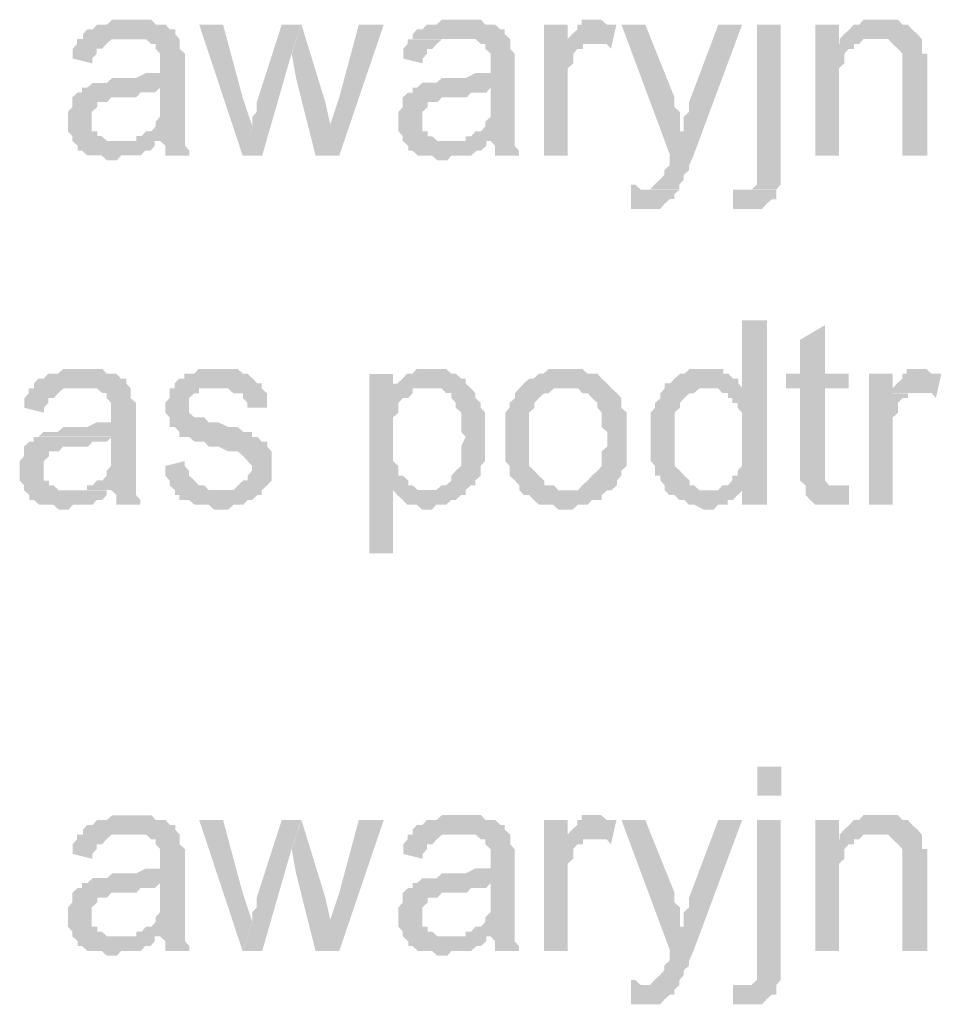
# Model space of a CAD drawing. Header units: millimetres. Extents: x -523 to 1404227, y -783705 to 1038705.
# Tile 142 of 256: x 403057 to 403861, y 233151 to 234010. Entities that reach past the tile are written whole.
import ezdxf

# ---------------------------------------------------------------- set-up
doc = ezdxf.new("R2010")
doc.units = ezdxf.units.MM
doc.linetypes.add('ACAD_ISO08W100', pattern=[36, 24, -3, 6, -3])
doc.layers.add('!!ELEKTRYKA', color=7, linetype='Continuous')

msp = doc.modelspace()

# ---------------------------------------------------------------- hatches: boundary and pattern name
at = {"layer": '!!ELEKTRYKA', "linetype": 'ACAD_ISO08W100'}
for points in [[(403154.64, 234010.24), (403149.9, 234010.24), (403146.11, 234010.24), (403141.37, 234010.24), (403137.58, 234010.24), (403132.84, 234005.98), (403129.05, 234005.98), (403124.31, 234005.98), (403120.52, 234001.81), (403115.78, 234001.81), (403111.99, 233997.54), (403111.99, 233993.28), (403149.9, 233993.28), (403154.64, 233993.28), (403158.43, 233993.28), (403163.17, 233993.28), (403166.96, 233993.28), (403171.7, 233989.11), (403175.49, 233989.11), (403175.49, 233984.84), (403175.49, 233984.84), (403179.28, 233980.58), (403179.28, 233976.41), (403179.28, 233972.14), (403179.28, 233972.14), (403179.28, 233963.71), (403175.49, 233963.71), (403171.7, 233963.71), (403171.7, 233963.71), (403166.96, 233963.71), (403158.43, 233959.45), (403154.64, 233959.45), (403149.9, 233959.45), (403146.11, 233959.45), (403137.58, 233959.45), (403132.84, 233955.18), (403129.05, 233955.18), (403129.05, 233955.18), (403124.31, 233955.18), (403120.52, 233955.18), (403115.78, 233951.01), (403179.28, 233951.01), (403179.28, 233942.48), (403179.28, 233938.31), (403179.28, 233934.05), (403179.28, 233929.78), (403179.28, 233925.61), (403175.49, 233921.35), (403175.49, 233921.35), (403175.49, 233917.08), (403171.7, 233912.91), (403166.96, 233912.91), (403163.17, 233908.65), (403158.43, 233908.65), (403158.43, 233904.38), (403179.28, 233904.38), (403179.28, 233904.38), (403184.02, 233900.21), (403184.02, 233895.95), (403184.02, 233891.68), (403204.87, 233891.68), (403204.87, 233891.68), (403204.87, 233895.95), (403201.08, 233900.21), (403201.08, 233904.38), (403201.08, 233908.65), (403201.08, 233908.65), (403201.08, 233912.91), (403201.08, 233917.08), (403201.08, 233921.35), (403201.08, 233925.61), (403201.08, 233934.05), (403201.08, 233938.31), (403201.08, 233967.88), (403201.08, 233967.88), (403201.08, 233972.14), (403201.08, 233976.41), (403201.08, 233980.58), (403196.34, 233984.84), (403196.34, 233984.84), (403196.34, 233989.11), (403196.34, 233993.28), (403192.55, 233997.54), (403192.55, 234001.81), (403187.81, 234001.81), (403184.02, 234005.98), (403179.28, 234005.98), (403175.49, 234005.98), (403171.7, 234010.24), (403166.96, 234010.24), (403163.17, 234010.24), (403158.43, 234010.24)], [(403234.26, 234006.06), (403213.43, 234006.06), (403251.31, 233891.74), (403259.84, 233917.13), (403251.31, 233942.51)], [(403302.51, 234006), (403285.47, 234006), (403263.69, 233938.3), (403263.69, 233934.04), (403263.69, 233929.87), (403259.9, 233925.61), (403259.9, 233921.35), (403259.9, 233917.18), (403259.9, 233917.18), (403251.38, 233891.71), (403268.42, 233891.71), (403293.99, 233980.62)], [(403302.68, 234005.99), (403294.16, 233980.62), (403297.95, 233959.42), (403314.99, 233891.74), (403328.24, 233917.11), (403323.51, 233938.31)], [(403374.49, 234006.04), (403352.73, 234006.04), (403335.69, 233942.53), (403327.17, 233917.16), (403314.87, 233891.7), (403335.69, 233891.7)], [(403442.31, 234010.23), (403437.58, 234010.23), (403433.8, 234010.23), (403429.07, 234010.23), (403425.28, 234010.23), (403420.55, 234006.07), (403416.77, 234006.07), (403412.04, 234006.07), (403408.26, 234001.81), (403403.53, 234001.81), (403399.74, 233997.55), (403399.74, 233993.3), (403437.58, 233993.3), (403442.31, 233993.3), (403446.09, 233993.3), (403450.82, 233993.3), (403454.61, 233993.3), (403459.34, 233989.13), (403463.12, 233989.13), (403463.12, 233984.88), (403463.12, 233984.88), (403467.85, 233980.62), (403467.85, 233976.36), (403467.85, 233972.2), (403467.85, 233972.2), (403467.85, 233963.69), (403463.12, 233963.69), (403459.34, 233963.69), (403459.34, 233963.69), (403454.61, 233963.69), (403446.09, 233959.43), (403442.31, 233959.43), (403437.58, 233959.43), (403433.8, 233959.43), (403425.28, 233959.43), (403420.55, 233955.27), (403416.77, 233955.27), (403416.77, 233955.27), (403412.04, 233955.27), (403408.26, 233955.27), (403403.53, 233951.01), (403467.85, 233951.01), (403467.85, 233942.5), (403467.85, 233938.34), (403467.85, 233934.08), (403467.85, 233929.82), (403467.85, 233925.57), (403463.12, 233921.4), (403463.12, 233921.4), (403463.12, 233917.15), (403459.34, 233912.89), (403454.61, 233912.89), (403450.82, 233908.63), (403446.09, 233908.63), (403446.09, 233904.47), (403467.85, 233904.47), (403467.85, 233904.47), (403471.63, 233900.21), (403471.63, 233895.96), (403471.63, 233891.7), (403492.45, 233891.7), (403492.45, 233891.7), (403492.45, 233895.96), (403488.66, 233900.21), (403488.66, 233904.47), (403488.66, 233908.63), (403488.66, 233908.63), (403488.66, 233912.89), (403488.66, 233917.15), (403488.66, 233921.4), (403488.66, 233925.57), (403488.66, 233934.08), (403488.66, 233938.34), (403488.66, 233967.94), (403488.66, 233967.94), (403488.66, 233972.2), (403488.66, 233976.36), (403488.66, 233980.62), (403484.88, 233984.88), (403484.88, 233984.88), (403484.88, 233989.13), (403484.88, 233993.3), (403480.15, 233997.55), (403480.15, 234001.81), (403476.36, 234001.81), (403471.63, 234006.07), (403467.85, 234006.07), (403463.12, 234006.07), (403459.34, 234010.23), (403454.61, 234010.23), (403450.82, 234010.23), (403446.09, 234010.23)], [(403535.09, 234006), (403514.29, 234006), (403514.29, 233891.72), (403535.09, 233891.72), (403535.09, 233950.99), (403535.09, 233955.24), (403535.09, 233959.4), (403535.09, 233963.66), (403535.09, 233967.91), (403539.81, 233972.16), (403539.81, 233976.42), (403539.81, 233976.42), (403539.81, 233980.58), (403543.59, 233984.83), (403548.32, 233984.83), (403548.32, 233989.08), (403552.1, 233989.08), (403556.83, 233989.08), (403535.09, 233989.08)], [(403560.51, 234010.3), (403560.51, 234010.3), (403552, 234010.3), (403547.28, 234010.3), (403547.28, 234006.04), (403543.5, 234006.04), (403543.5, 234001.79), (403538.77, 233997.54), (403534.99, 233993.38), (403534.99, 233989.13), (403555.79, 233989.13), (403560.51, 233989.13), (403564.29, 233989.13), (403569.02, 233989.13), (403572.8, 233984.87), (403577.52, 234006.04), (403572.8, 234006.04), (403569.02, 234006.04), (403564.29, 234010.3), (403564.29, 234010.3)], [(403602.7, 234006.04), (403581.92, 234006.04), (403624.43, 233891.71), (403636.72, 233912.87), (403632.94, 233912.87), (403632.94, 233921.38), (403632.94, 233925.54), (403632.94, 233929.79), (403628.21, 233934.04), (403628.21, 233938.29), (403628.21, 233942.54)], [(403687.28, 234006.07), (403666.5, 234006.07), (403640.99, 233938.33), (403640.99, 233938.33), (403640.99, 233934.08), (403640.99, 233929.83), (403636.27, 233925.57), (403636.27, 233921.42), (403636.27, 233917.17), (403636.27, 233912.91), (403623.98, 233891.75), (403623.98, 233891.75), (403623.98, 233887.5), (403623.98, 233883.25), (403619.26, 233879), (403619.26, 233874.84), (403615.48, 233870.59), (403615.48, 233870.59), (403615.48, 233870.59), (403610.76, 233866.34), (403610.76, 233866.34), (403606.98, 233862.09), (403598.48, 233862.09), (403632.49, 233862.09), (403632.49, 233866.34), (403632.49, 233866.34), (403636.27, 233870.59), (403636.27, 233874.84), (403640.99, 233879), (403640.99, 233883.25), (403644.77, 233891.75)], [(403720.9, 234005.99), (403700.13, 234005.99), (403700.13, 233887.5), (403700.13, 233883.25), (403700.13, 233874.85), (403700.13, 233870.6), (403700.13, 233866.35), (403700.13, 233866.35), (403700.13, 233866.35), (403695.41, 233862.1), (403691.63, 233862.1), (403717.13, 233862.1), (403720.9, 233866.35), (403720.9, 233870.6), (403720.9, 233874.85), (403720.9, 233879), (403720.9, 233887.5)], [(403771.74, 234006), (403750.98, 234006), (403750.98, 233891.71), (403771.74, 233891.71), (403771.74, 233955.23), (403771.74, 233959.47), (403771.74, 233963.72), (403771.74, 233967.97), (403776.46, 233972.21), (403776.46, 233976.37), (403776.46, 233980.61), (403780.24, 233984.86), (403780.24, 233984.86), (403784.95, 233984.86), (403784.95, 233989.11), (403788.73, 233989.11), (403771.74, 233989.11)], [(403806.34, 234010.24), (403806.34, 234010.24), (403801.62, 234010.24), (403797.85, 234010.24), (403793.13, 234010.24), (403789.36, 234005.99), (403784.64, 234005.99), (403780.86, 234001.74), (403780.86, 234001.74), (403776.14, 233997.59), (403772.37, 233993.35), (403801.62, 233993.35), (403806.34, 233993.35), (403810.12, 233993.35), (403814.83, 233993.35), (403818.61, 233989.1), (403818.61, 233989.1), (403823.33, 233984.85), (403827.1, 233980.61), (403827.1, 233980.61), (403827.1, 233976.36), (403827.1, 233972.11), (403827.1, 233967.96), (403827.1, 233963.71), (403827.1, 233891.71), (403848.81, 233891.71), (403848.81, 233963.71), (403848.81, 233963.71), (403848.81, 233972.11), (403848.81, 233976.36), (403848.81, 233980.61), (403844.09, 233980.61), (403844.09, 233984.85), (403844.09, 233989.1), (403844.09, 233993.35), (403840.31, 233997.59), (403840.31, 233997.59), (403835.6, 234001.74), (403831.82, 234005.99), (403827.1, 234005.99), (403827.1, 234005.99), (403823.33, 234010.24), (403818.61, 234010.24), (403810.12, 234010.24)], [(403111.55, 233993.31), (403106.81, 233993.31), (403106.81, 233989.13), (403103.02, 233984.87), (403103.02, 233980.6), (403103.02, 233976.43), (403120.08, 233972.17), (403120.08, 233976.43), (403123.87, 233980.6), (403123.87, 233984.87), (403128.61, 233984.87), (403132.4, 233989.13), (403132.4, 233989.13), (403137.14, 233993.31), (403140.93, 233993.31), (403145.67, 233993.31), (403149.46, 233993.31)], [(403399.98, 233993.28), (403395.25, 233993.28), (403395.25, 233989.12), (403391.46, 233984.86), (403391.46, 233980.6), (403391.46, 233976.34), (403408.49, 233972.18), (403408.49, 233976.34), (403412.27, 233980.6), (403412.27, 233984.86), (403417, 233984.86), (403420.79, 233989.12), (403420.79, 233989.12), (403425.52, 233993.28), (403429.3, 233993.28), (403434.03, 233993.28), (403437.82, 233993.28)], [(403772.37, 233993.35), (403772.37, 233989.1), (403789.36, 233989.1), (403793.13, 233993.35), (403797.85, 233993.35), (403801.62, 233993.35)], [(403115.94, 233951.02), (403111.2, 233951.02), (403111.2, 233946.76), (403107.41, 233946.76), (403102.67, 233942.59), (403102.67, 233938.32), (403102.67, 233934.06), (403098.88, 233929.89), (403098.88, 233925.62), (403098.88, 233921.36), (403098.88, 233921.36), (403098.88, 233917.19), (403098.88, 233912.92), (403102.67, 233908.66), (403102.67, 233904.49), (403107.41, 233900.22), (403107.41, 233900.22), (403107.41, 233895.96), (403111.2, 233895.96), (403115.94, 233891.79), (403119.73, 233891.79), (403124.47, 233891.79), (403128.26, 233891.79), (403133, 233887.52), (403136.79, 233887.52), (403141.53, 233887.52), (403145.32, 233891.79), (403150.06, 233891.79), (403153.85, 233891.79), (403158.59, 233891.79), (403162.38, 233891.79), (403166.17, 233895.96), (403170.91, 233895.96), (403174.7, 233900.22), (403174.7, 233904.49), (403141.53, 233904.49), (403141.53, 233904.49), (403136.79, 233904.49), (403133, 233904.49), (403128.26, 233908.66), (403124.47, 233908.66), (403124.47, 233912.92), (403119.73, 233912.92), (403119.73, 233917.19), (403119.73, 233921.36), (403119.73, 233925.62), (403119.73, 233929.89), (403124.47, 233934.06), (403124.47, 233934.06), (403124.47, 233938.32), (403128.26, 233938.32), (403133, 233938.32), (403136.79, 233942.59), (403141.53, 233942.59), (403145.32, 233942.59), (403150.06, 233942.59), (403153.85, 233942.59), (403158.59, 233942.59), (403162.38, 233946.76), (403166.17, 233946.76), (403170.91, 233946.76), (403174.7, 233946.76), (403179.44, 233951.02)], [(403404.35, 233950.98), (403399.62, 233950.98), (403399.62, 233946.73), (403395.84, 233946.73), (403391.11, 233942.47), (403391.11, 233938.31), (403391.11, 233934.05), (403387.32, 233929.79), (403387.32, 233925.53), (403387.32, 233921.37), (403387.32, 233921.37), (403387.32, 233917.11), (403387.32, 233912.86), (403391.11, 233908.6), (403391.11, 233904.44), (403395.84, 233900.18), (403395.84, 233900.18), (403395.84, 233895.92), (403399.62, 233895.92), (403404.35, 233891.67), (403408.13, 233891.67), (403412.86, 233891.67), (403416.65, 233891.67), (403421.38, 233887.5), (403425.16, 233887.5), (403429.89, 233887.5), (403433.68, 233891.67), (403438.41, 233891.67), (403442.19, 233891.67), (403446.92, 233891.67), (403450.71, 233891.67), (403455.44, 233895.92), (403459.22, 233895.92), (403463.95, 233900.18), (403463.95, 233904.44), (403429.89, 233904.44), (403429.89, 233904.44), (403425.16, 233904.44), (403421.38, 233904.44), (403416.65, 233908.6), (403412.86, 233908.6), (403412.86, 233912.86), (403408.13, 233912.86), (403408.13, 233917.11), (403408.13, 233921.37), (403408.13, 233925.53), (403408.13, 233929.79), (403412.86, 233934.05), (403412.86, 233934.05), (403412.86, 233938.31), (403416.65, 233938.31), (403421.38, 233938.31), (403425.16, 233942.47), (403429.89, 233942.47), (403433.68, 233942.47), (403438.41, 233942.47), (403442.19, 233942.47), (403446.92, 233942.47), (403450.71, 233946.73), (403455.44, 233946.73), (403459.22, 233946.73), (403463.95, 233946.73), (403467.73, 233950.98)], [(403590.2, 233866.32), (403590.2, 233845.15), (403593.98, 233845.15), (403598.7, 233845.15), (403602.48, 233845.15), (403607.2, 233845.15), (403610.98, 233845.15), (403615.71, 233845.15), (403619.48, 233849.41), (403619.48, 233849.41), (403624.21, 233853.66), (403627.99, 233853.66), (403627.99, 233857.81), (403632.71, 233862.07), (403598.7, 233862.07), (403598.7, 233862.07), (403593.98, 233866.32)], [(403679.21, 233862.07), (403679.21, 233845.17), (403679.21, 233845.17), (403682.99, 233845.17), (403687.71, 233845.17), (403691.49, 233845.17), (403696.21, 233845.17), (403699.99, 233845.17), (403704.71, 233845.17), (403708.48, 233849.42), (403708.48, 233849.42), (403713.21, 233853.57), (403716.98, 233853.57), (403716.98, 233857.82), (403716.98, 233862.07), (403691.49, 233862.07), (403691.49, 233862.07), (403687.71, 233862.07)], [(403708.82, 233747.79), (403687.1, 233747.79), (403687.1, 233688.49), (403657.82, 233688.49), (403657.82, 233688.49), (403661.6, 233688.49), (403666.32, 233688.49), (403670.1, 233684.33), (403674.82, 233684.33), (403674.82, 233680.08), (403678.6, 233680.08), (403678.6, 233675.83), (403683.32, 233675.83), (403683.32, 233671.58), (403687.1, 233667.33), (403687.1, 233663.08), (403687.1, 233658.93), (403687.1, 233654.68), (403687.1, 233650.43), (403687.1, 233641.93), (403687.1, 233637.77), (403687.1, 233633.52), (403687.1, 233629.27), (403687.1, 233625.02), (403687.1, 233620.77), (403683.32, 233616.52), (403683.32, 233612.37), (403678.6, 233612.37), (403678.6, 233608.12), (403674.82, 233603.87), (403670.1, 233603.87), (403666.32, 233599.62), (403687.1, 233599.62), (403687.1, 233586.97), (403708.82, 233586.97)], [(403759.43, 233743.59), (403737.72, 233730.84), (403737.72, 233701.2), (403725.45, 233701.2), (403725.45, 233688.55), (403737.72, 233688.55), (403737.72, 233620.78), (403737.72, 233620.78), (403737.72, 233612.38), (403737.72, 233608.13), (403742.44, 233603.88), (403771.7, 233603.88), (403767.92, 233603.88), (403763.2, 233603.88), (403763.2, 233603.88), (403759.43, 233608.13), (403759.43, 233608.13), (403759.43, 233612.38), (403759.43, 233620.78), (403759.43, 233688.55), (403780.2, 233688.55), (403780.2, 233701.2), (403759.43, 233701.2)], [(403111.87, 233705.47), (403107.13, 233705.47), (403103.34, 233705.47), (403098.6, 233705.47), (403094.8, 233705.47), (403090.06, 233701.2), (403086.27, 233701.2), (403081.53, 233701.2), (403077.74, 233697.03), (403073, 233697.03), (403069.21, 233692.76), (403069.21, 233688.5), (403107.13, 233688.5), (403111.87, 233688.5), (403115.66, 233688.5), (403120.4, 233688.5), (403124.19, 233688.5), (403128.93, 233684.33), (403132.72, 233684.33), (403132.72, 233680.06), (403132.72, 233680.06), (403136.51, 233675.79), (403136.51, 233671.62), (403136.51, 233667.36), (403136.51, 233667.36), (403136.51, 233658.92), (403132.72, 233658.92), (403128.93, 233658.92), (403128.93, 233658.92), (403124.19, 233658.92), (403115.66, 233654.65), (403111.87, 233654.65), (403107.13, 233654.65), (403103.34, 233654.65), (403094.8, 233654.65), (403090.06, 233650.48), (403086.27, 233650.48), (403086.27, 233650.48), (403081.53, 233650.48), (403077.74, 233650.48), (403073, 233646.22), (403136.51, 233646.22), (403136.51, 233637.78), (403136.51, 233633.51), (403136.51, 233629.25), (403136.51, 233625.08), (403136.51, 233620.81), (403132.72, 233616.55), (403132.72, 233616.55), (403132.72, 233612.37), (403128.93, 233608.11), (403124.19, 233608.11), (403120.4, 233603.84), (403115.66, 233603.84), (403115.66, 233599.67), (403136.51, 233599.67), (403136.51, 233599.67), (403141.25, 233595.41), (403141.25, 233591.14), (403141.25, 233586.97), (403162.11, 233586.97), (403162.11, 233586.97), (403162.11, 233591.14), (403158.32, 233595.41), (403158.32, 233599.67), (403158.32, 233603.84), (403158.32, 233603.84), (403158.32, 233608.11), (403158.32, 233612.37), (403158.32, 233616.55), (403158.32, 233620.81), (403158.32, 233629.25), (403158.32, 233633.51), (403158.32, 233663.19), (403158.32, 233663.19), (403158.32, 233667.36), (403158.32, 233671.62), (403158.32, 233675.79), (403153.58, 233680.06), (403153.58, 233680.06), (403153.58, 233684.33), (403153.58, 233688.5), (403149.79, 233692.76), (403149.79, 233697.03), (403145.05, 233697.03), (403141.25, 233701.2), (403136.51, 233701.2), (403132.72, 233701.2), (403128.93, 233705.47), (403124.19, 233705.47), (403120.4, 233705.47), (403115.66, 233705.47)], [(403226.14, 233705.5), (403226.14, 233705.5), (403217.61, 233705.5), (403212.88, 233705.5), (403209.09, 233701.24), (403209.09, 233701.24), (403204.35, 233701.24), (403200.56, 233701.24), (403200.56, 233696.98), (403195.83, 233696.98), (403192.04, 233692.81), (403192.04, 233688.55), (403229.93, 233688.55), (403229.93, 233688.55), (403234.66, 233688.55), (403238.45, 233688.55), (403243.19, 233684.29), (403246.98, 233684.29), (403251.71, 233684.29), (403251.71, 233680.02), (403255.5, 233675.86), (403255.5, 233671.59), (403272.55, 233671.59), (403272.55, 233675.86), (403272.55, 233680.02), (403272.55, 233684.29), (403267.82, 233688.55), (403267.82, 233692.81), (403267.82, 233692.81), (403264.03, 233692.81), (403260.24, 233696.98), (403255.5, 233701.24), (403251.71, 233701.24), (403251.71, 233701.24), (403246.98, 233705.5), (403243.19, 233705.5), (403238.45, 233705.5), (403234.66, 233705.5)], [(403416.55, 233705.52), (403411.82, 233705.52), (403408.03, 233705.52), (403403.3, 233705.52), (403399.52, 233701.26), (403394.79, 233701.26), (403394.79, 233701.26), (403391.01, 233697), (403386.28, 233692.74), (403382.49, 233692.74), (403411.82, 233688.58), (403416.55, 233688.58), (403420.33, 233688.58), (403425.06, 233688.58), (403428.85, 233684.32), (403433.58, 233684.32), (403433.58, 233680.07), (403437.36, 233675.81), (403437.36, 233671.65), (403442.09, 233667.39), (403442.09, 233667.39), (403442.09, 233658.87), (403442.09, 233654.71), (403442.09, 233650.45), (403445.88, 233646.2), (403445.88, 233646.2), (403442.09, 233637.78), (403442.09, 233633.52), (403442.09, 233629.26), (403442.09, 233625.01), (403442.09, 233620.84), (403437.36, 233616.59), (403437.36, 233616.59), (403433.58, 233612.33), (403433.58, 233608.07), (403428.85, 233603.91), (403425.06, 233603.91), (403420.33, 233599.65), (403416.55, 233599.65), (403411.82, 233599.65), (403382.49, 233599.65), (403386.28, 233595.39), (403386.28, 233595.39), (403391.01, 233591.14), (403394.79, 233586.97), (403394.79, 233586.97), (403399.52, 233586.97), (403403.3, 233586.97), (403408.03, 233582.72), (403411.82, 233582.72), (403411.82, 233582.72), (403416.55, 233582.72), (403420.33, 233586.97), (403425.06, 233586.97), (403428.85, 233586.97), (403433.58, 233591.14), (403437.36, 233591.14), (403442.09, 233595.39), (403445.88, 233595.39), (403445.88, 233599.65), (403450.61, 233603.91), (403454.39, 233603.91), (403454.39, 233608.07), (403459.12, 233612.33), (403459.12, 233616.59), (403459.12, 233620.84), (403462.91, 233625.01), (403462.91, 233629.26), (403462.91, 233633.52), (403462.91, 233637.78), (403462.91, 233641.94), (403462.91, 233646.2), (403462.91, 233646.2), (403462.91, 233650.45), (403462.91, 233654.71), (403462.91, 233658.87), (403462.91, 233663.13), (403462.91, 233667.39), (403459.12, 233671.65), (403459.12, 233675.81), (403459.12, 233675.81), (403454.39, 233680.07), (403454.39, 233684.32), (403450.61, 233688.58), (403445.88, 233692.74), (403445.88, 233697), (403442.09, 233697), (403442.09, 233697), (403437.36, 233701.26), (403433.58, 233701.26), (403428.85, 233705.52), (403425.06, 233705.52), (403420.33, 233705.52)], [(403535.44, 233705.47), (403526.93, 233705.47), (403522.21, 233705.47), (403518.42, 233705.47), (403513.7, 233701.22), (403509.92, 233701.22), (403509.92, 233701.22), (403505.19, 233696.97), (403501.41, 233696.97), (403496.68, 233692.71), (403496.68, 233692.71), (403492.9, 233688.55), (403535.44, 233688.55), (403535.44, 233688.55), (403539.22, 233688.55), (403543.95, 233688.55), (403547.73, 233684.3), (403552.46, 233684.3), (403556.24, 233680.04), (403556.24, 233680.04), (403560.97, 233675.79), (403560.97, 233671.63), (403564.75, 233667.38), (403564.75, 233663.12), (403564.75, 233658.87), (403564.75, 233654.61), (403569.48, 233650.45), (403569.48, 233646.2), (403569.48, 233646.2), (403569.48, 233637.69), (403564.75, 233633.44), (403564.75, 233629.28), (403564.75, 233625.02), (403564.75, 233620.77), (403560.97, 233616.51), (403560.97, 233616.51), (403556.24, 233612.35), (403556.24, 233612.35), (403552.46, 233608.1), (403547.73, 233603.85), (403547.73, 233603.85), (403543.95, 233599.59), (403539.22, 233599.59), (403535.44, 233599.59), (403492.9, 233599.59), (403496.68, 233595.34), (403501.41, 233595.34), (403505.19, 233591.18), (403505.19, 233591.18), (403509.92, 233586.92), (403513.7, 233586.92), (403518.42, 233586.92), (403522.21, 233586.92), (403526.93, 233582.67), (403535.44, 233582.67), (403535.44, 233582.67), (403539.22, 233582.67), (403543.95, 233586.92), (403547.73, 233586.92), (403552.46, 233586.92), (403556.24, 233591.18), (403560.97, 233591.18), (403564.75, 233591.18), (403564.75, 233595.34), (403569.48, 233599.59), (403573.26, 233599.59), (403577.98, 233603.85), (403577.98, 233608.1), (403581.77, 233612.35), (403581.77, 233612.35), (403581.77, 233616.51), (403586.49, 233620.77), (403586.49, 233620.77), (403586.49, 233625.02), (403586.49, 233629.28), (403586.49, 233637.69), (403586.49, 233641.94), (403586.49, 233646.2), (403586.49, 233650.45), (403586.49, 233654.61), (403586.49, 233658.87), (403586.49, 233663.12), (403586.49, 233667.38), (403581.77, 233671.63), (403581.77, 233675.79), (403581.77, 233680.04), (403577.98, 233684.3), (403573.26, 233688.55), (403573.26, 233688.55), (403569.48, 233692.71), (403564.75, 233696.97), (403564.75, 233696.97), (403560.97, 233701.22), (403556.24, 233701.22), (403552.46, 233701.22), (403547.73, 233705.47), (403543.95, 233705.47), (403539.22, 233705.47)], [(403653.74, 233705.44), (403653.74, 233705.44), (403649.96, 233705.44), (403645.23, 233705.44), (403641.46, 233705.44), (403636.73, 233701.19), (403632.95, 233701.19), (403628.23, 233696.94), (403628.23, 233696.94), (403624.45, 233692.78), (403619.73, 233692.78), (403619.73, 233688.53), (403615.95, 233684.28), (403615.95, 233680.03), (403611.23, 233675.77), (403611.23, 233675.77), (403611.23, 233671.52), (403607.45, 233667.37), (403607.45, 233663.12), (403607.45, 233658.86), (403607.45, 233654.61), (403607.45, 233650.36), (403607.45, 233646.21), (403607.45, 233641.96), (403607.45, 233637.7), (403607.45, 233633.45), (403607.45, 233629.2), (403607.45, 233625.05), (403611.23, 233620.79), (403611.23, 233616.54), (403611.23, 233612.29), (403615.95, 233612.29), (403615.95, 233608.04), (403619.73, 233603.79), (403619.73, 233599.63), (403658.46, 233599.63), (403653.74, 233599.63), (403649.96, 233599.63), (403645.23, 233603.79), (403641.46, 233603.79), (403641.46, 233608.04), (403636.73, 233612.29), (403636.73, 233612.29), (403632.95, 233616.54), (403632.95, 233616.54), (403628.23, 233620.79), (403628.23, 233625.05), (403628.23, 233629.2), (403628.23, 233633.45), (403628.23, 233637.7), (403628.23, 233646.21), (403628.23, 233646.21), (403628.23, 233650.36), (403628.23, 233654.61), (403628.23, 233658.86), (403628.23, 233663.12), (403628.23, 233667.37), (403632.95, 233671.52), (403632.95, 233675.77), (403636.73, 233680.03), (403636.73, 233680.03), (403641.46, 233684.28), (403645.23, 233684.28), (403649.96, 233688.53), (403653.74, 233688.53), (403658.46, 233688.53), (403687.75, 233688.53), (403683.97, 233692.78), (403683.97, 233696.94), (403679.24, 233696.94), (403675.46, 233701.19), (403670.74, 233701.19), (403670.74, 233705.44), (403666.96, 233705.44), (403658.46, 233705.44)], [(403844.07, 233705.46), (403844.07, 233705.46), (403835.58, 233705.46), (403830.87, 233705.46), (403830.87, 233701.21), (403827.09, 233701.21), (403827.09, 233696.97), (403822.38, 233692.72), (403818.6, 233688.57), (403818.6, 233684.33), (403839.36, 233684.33), (403844.07, 233684.33), (403847.85, 233684.33), (403852.57, 233684.33), (403856.34, 233680.08), (403861.06, 233701.21), (403856.34, 233701.21), (403852.57, 233701.21), (403847.85, 233705.46), (403847.85, 233705.46)], [(403382.61, 233701.18), (403361.79, 233701.18), (403361.79, 233544.58), (403382.61, 233544.58), (403382.61, 233599.65), (403412.88, 233599.65), (403408.15, 233599.65), (403404.37, 233599.65), (403399.64, 233603.81), (403395.85, 233603.81), (403395.85, 233608.07), (403391.12, 233612.33), (403387.34, 233612.33), (403387.34, 233616.59), (403387.34, 233620.75), (403382.61, 233625.01), (403382.61, 233629.27), (403382.61, 233633.43), (403382.61, 233637.69), (403382.61, 233646.2), (403382.61, 233646.2), (403382.61, 233650.37), (403382.61, 233654.62), (403382.61, 233658.88), (403382.61, 233663.14), (403387.34, 233667.3), (403387.34, 233671.56), (403387.34, 233675.82), (403391.12, 233680.08), (403395.85, 233680.08), (403399.64, 233684.24), (403399.64, 233688.5), (403382.61, 233688.5)], [(403818.66, 233701.23), (403797.9, 233701.23), (403797.9, 233586.88), (403818.66, 233586.88), (403818.66, 233646.13), (403818.66, 233650.38), (403818.66, 233654.62), (403818.66, 233658.87), (403818.66, 233663.11), (403823.38, 233667.36), (403823.38, 233671.6), (403823.38, 233671.6), (403823.38, 233675.85), (403827.15, 233680), (403831.87, 233680), (403831.87, 233684.25), (403835.64, 233684.25), (403840.36, 233684.25), (403818.66, 233684.25)], [(403069.46, 233688.56), (403064.72, 233688.56), (403064.72, 233684.29), (403060.93, 233680.02), (403060.93, 233675.85), (403060.93, 233671.59), (403077.99, 233667.32), (403077.99, 233671.59), (403081.78, 233675.85), (403081.78, 233680.02), (403086.52, 233680.02), (403090.32, 233684.29), (403090.32, 233684.29), (403095.06, 233688.56), (403098.85, 233688.56), (403103.59, 233688.56), (403107.38, 233688.56)], [(403192.28, 233688.51), (403187.55, 233688.51), (403187.55, 233684.25), (403187.55, 233680.08), (403183.76, 233675.82), (403183.76, 233671.56), (403183.76, 233667.39), (403187.55, 233663.13), (403187.55, 233658.86), (403187.55, 233654.7), (403192.28, 233654.7), (403196.07, 233650.43), (403196.07, 233646.17), (403200.81, 233646.17), (403200.81, 233646.17), (403204.6, 233646.17), (403209.33, 233642), (403213.12, 233642), (403217.86, 233642), (403221.65, 233637.74), (403226.38, 233637.74), (403230.17, 233637.74), (403238.7, 233633.48), (403243.43, 233633.48), (403247.22, 233633.48), (403251.96, 233629.21), (403251.96, 233629.21), (403255.75, 233625.05), (403255.75, 233625.05), (403259.54, 233620.78), (403259.54, 233616.52), (403255.75, 233612.35), (403255.75, 233608.09), (403251.96, 233608.09), (403247.22, 233603.83), (403247.22, 233603.83), (403243.43, 233599.66), (403238.7, 233599.66), (403230.17, 233599.66), (403192.28, 233599.66), (403192.28, 233595.4), (403196.07, 233595.4), (403196.07, 233591.13), (403200.81, 233591.13), (403204.6, 233591.13), (403209.33, 233586.97), (403213.12, 233586.97), (403217.86, 233586.97), (403221.65, 233586.97), (403226.38, 233582.7), (403230.17, 233582.7), (403234.91, 233582.7), (403238.7, 233582.7), (403243.43, 233586.97), (403247.22, 233586.97), (403251.96, 233586.97), (403255.75, 233591.13), (403259.54, 233591.13), (403264.28, 233595.4), (403268.06, 233595.4), (403268.06, 233599.66), (403272.8, 233603.83), (403272.8, 233603.83), (403276.59, 233608.09), (403276.59, 233612.35), (403276.59, 233616.52), (403276.59, 233620.78), (403276.59, 233620.78), (403276.59, 233625.05), (403276.59, 233629.21), (403276.59, 233633.48), (403272.8, 233637.74), (403272.8, 233642), (403268.06, 233642), (403264.28, 233646.17), (403259.54, 233646.17), (403259.54, 233650.43), (403255.75, 233650.43), (403251.96, 233650.43), (403247.22, 233654.7), (403243.43, 233654.7), (403238.7, 233654.7), (403230.17, 233658.86), (403230.17, 233658.86), (403226.38, 233658.86), (403221.65, 233658.86), (403217.86, 233663.13), (403213.12, 233663.13), (403213.12, 233663.13), (403209.33, 233663.13), (403204.6, 233667.39), (403204.6, 233671.56), (403204.6, 233675.82), (403204.6, 233675.82), (403204.6, 233680.08), (403209.33, 233684.25), (403213.12, 233684.25), (403213.12, 233688.51), (403217.86, 233688.51), (403221.65, 233688.51), (403230.17, 233688.51)], [(403382.49, 233692.74), (403382.49, 233688.58), (403399.52, 233688.58), (403403.3, 233688.58), (403408.03, 233688.58), (403411.82, 233688.58)], [(403492.77, 233688.5), (403492.77, 233688.5), (403488.99, 233684.25), (403488.99, 233679.99), (403484.26, 233675.83), (403484.26, 233671.58), (403480.48, 233667.32), (403480.48, 233663.07), (403480.48, 233658.91), (403480.48, 233654.65), (403480.48, 233650.4), (403480.48, 233646.15), (403480.48, 233646.15), (403480.48, 233637.73), (403480.48, 233633.48), (403480.48, 233629.22), (403480.48, 233624.97), (403484.26, 233620.81), (403484.26, 233616.55), (403484.26, 233612.3), (403488.99, 233608.04), (403488.99, 233608.04), (403492.77, 233603.79), (403492.77, 233599.63), (403535.31, 233599.63), (403531.53, 233599.63), (403526.81, 233599.63), (403523.02, 233603.79), (403518.3, 233603.79), (403514.51, 233603.79), (403514.51, 233608.04), (403509.79, 233612.3), (403509.79, 233612.3), (403506.01, 233616.55), (403506.01, 233616.55), (403501.28, 233620.81), (403501.28, 233624.97), (403501.28, 233629.22), (403501.28, 233633.48), (403501.28, 233637.73), (403501.28, 233646.15), (403501.28, 233646.15), (403501.28, 233650.4), (403501.28, 233654.65), (403501.28, 233658.91), (403501.28, 233663.07), (403501.28, 233667.32), (403506.01, 233671.58), (403506.01, 233675.83), (403509.79, 233679.99), (403509.79, 233679.99), (403514.51, 233684.25), (403518.3, 233684.25), (403523.02, 233688.5), (403526.81, 233688.5), (403531.53, 233688.5), (403535.31, 233688.5)], [(403073.85, 233646.16), (403069.11, 233646.16), (403069.11, 233641.99), (403065.32, 233641.99), (403060.58, 233637.72), (403060.58, 233633.46), (403060.58, 233629.28), (403056.79, 233625.02), (403056.79, 233620.75), (403056.79, 233616.58), (403056.79, 233616.58), (403056.79, 233612.31), (403056.79, 233608.05), (403060.58, 233603.88), (403060.58, 233599.61), (403065.32, 233595.34), (403065.32, 233595.34), (403065.32, 233591.17), (403069.11, 233591.17), (403073.85, 233586.91), (403077.64, 233586.91), (403082.38, 233586.91), (403086.18, 233586.91), (403090.92, 233582.64), (403094.71, 233582.64), (403099.45, 233582.64), (403103.24, 233586.91), (403107.98, 233586.91), (403111.77, 233586.91), (403116.51, 233586.91), (403120.31, 233586.91), (403124.1, 233591.17), (403128.84, 233591.17), (403132.63, 233595.34), (403132.63, 233599.61), (403099.45, 233599.61), (403099.45, 233599.61), (403094.71, 233599.61), (403090.92, 233599.61), (403086.18, 233603.88), (403082.38, 233603.88), (403082.38, 233608.05), (403077.64, 233608.05), (403077.64, 233612.31), (403077.64, 233616.58), (403077.64, 233620.75), (403077.64, 233625.02), (403082.38, 233629.28), (403082.38, 233629.28), (403082.38, 233633.46), (403086.18, 233633.46), (403090.92, 233633.46), (403094.71, 233637.72), (403099.45, 233637.72), (403103.24, 233637.72), (403107.98, 233637.72), (403111.77, 233637.72), (403116.51, 233637.72), (403120.31, 233641.99), (403124.1, 233641.99), (403128.84, 233641.99), (403132.63, 233641.99), (403137.37, 233646.16)], [(403200.81, 233625.05), (403183.76, 233620.78), (403183.76, 233620.78), (403183.76, 233616.52), (403183.76, 233612.35), (403187.55, 233608.09), (403187.55, 233603.83), (403192.28, 233599.66), (403230.17, 233599.66), (403230.17, 233599.66), (403226.38, 233599.66), (403221.65, 233599.66), (403217.86, 233603.83), (403213.12, 233603.83), (403209.33, 233608.09), (403209.33, 233608.09), (403204.6, 233612.35), (403204.6, 233616.52), (403200.81, 233620.78)], [(403780.45, 233603.81), (403776.68, 233603.81), (403771.96, 233603.81), (403742.7, 233603.81), (403742.7, 233599.66), (403742.7, 233599.66), (403742.7, 233595.41), (403746.47, 233591.17), (403751.19, 233586.92), (403754.97, 233586.92), (403754.97, 233586.92), (403763.46, 233586.92), (403768.18, 233586.92), (403768.18, 233586.92), (403771.96, 233586.92), (403776.68, 233586.92), (403780.45, 233586.92)], [(403666.15, 233599.59), (403662.38, 233599.59), (403657.65, 233599.59), (403619.87, 233599.59), (403623.65, 233595.34), (403628.37, 233595.34), (403632.15, 233591.19), (403632.15, 233591.19), (403636.87, 233591.19), (403640.65, 233586.94), (403640.65, 233586.94), (403645.37, 233586.94), (403653.87, 233582.69), (403657.65, 233582.69), (403662.38, 233582.69), (403666.15, 233586.94), (403670.88, 233586.94), (403674.66, 233586.94), (403674.66, 233591.19), (403679.38, 233591.19), (403683.16, 233595.34), (403687.88, 233599.59), (403687.88, 233599.59)], [(403154.64, 233315.94), (403149.9, 233315.94), (403146.11, 233315.94), (403141.37, 233315.94), (403137.58, 233315.94), (403132.84, 233311.77), (403129.05, 233311.77), (403124.31, 233311.77), (403120.52, 233307.51), (403115.78, 233307.51), (403111.99, 233303.24), (403111.99, 233299.07), (403149.9, 233299.07), (403154.64, 233299.07), (403158.43, 233299.07), (403163.17, 233299.07), (403166.96, 233299.07), (403171.7, 233294.81), (403175.49, 233294.81), (403175.49, 233290.54), (403175.49, 233290.54), (403179.28, 233286.37), (403179.28, 233282.11), (403179.28, 233277.85), (403179.28, 233277.85), (403179.28, 233269.41), (403175.49, 233269.41), (403171.7, 233269.41), (403171.7, 233269.41), (403166.96, 233269.41), (403158.43, 233265.15), (403154.64, 233265.15), (403149.9, 233265.15), (403146.11, 233265.15), (403137.58, 233265.15), (403132.84, 233260.98), (403129.05, 233260.98), (403129.05, 233260.98), (403124.31, 233260.98), (403120.52, 233260.98), (403115.78, 233256.71), (403179.28, 233256.71), (403179.28, 233248.28), (403179.28, 233244.01), (403179.28, 233239.75), (403179.28, 233235.58), (403179.28, 233231.31), (403175.49, 233227.05), (403175.49, 233227.05), (403175.49, 233222.88), (403171.7, 233218.6), (403166.96, 233218.6), (403163.17, 233214.37), (403158.43, 233214.37), (403158.43, 233210.13), (403179.28, 233210.13), (403179.28, 233210.13), (403184.02, 233205.89), (403184.02, 233201.67), (403184.02, 233197.43), (403204.87, 233197.43), (403204.87, 233197.43), (403204.87, 233201.67), (403201.08, 233205.89), (403201.08, 233210.13), (403201.08, 233214.37), (403201.08, 233214.37), (403201.08, 233218.6), (403201.08, 233222.88), (403201.08, 233227.05), (403201.08, 233231.31), (403201.08, 233239.75), (403201.08, 233244.01), (403201.08, 233273.68), (403201.08, 233273.68), (403201.08, 233277.85), (403201.08, 233282.11), (403201.08, 233286.37), (403196.34, 233290.54), (403196.34, 233290.54), (403196.34, 233294.81), (403196.34, 233299.07), (403192.55, 233303.24), (403192.55, 233307.51), (403187.81, 233307.51), (403184.02, 233311.77), (403179.28, 233311.77), (403175.49, 233311.77), (403171.7, 233315.94), (403166.96, 233315.94), (403163.17, 233315.94), (403158.43, 233315.94)], [(403234.26, 233311.74), (403213.43, 233311.74), (403251.31, 233197.45), (403259.84, 233222.81), (403251.31, 233248.29)], [(403302.51, 233311.76), (403285.47, 233311.76), (403263.69, 233244.06), (403263.69, 233239.8), (403263.69, 233235.53), (403259.9, 233231.27), (403259.9, 233227.11), (403259.9, 233222.85), (403259.9, 233222.85), (403251.38, 233197.45), (403268.42, 233197.45), (403293.99, 233286.38)], [(403302.68, 233311.76), (403294.16, 233286.29), (403297.95, 233265.18), (403314.99, 233197.42), (403328.24, 233222.87), (403323.51, 233243.98)], [(403374.49, 233311.8), (403352.73, 233311.8), (403335.69, 233248.29), (403327.17, 233222.83), (403314.87, 233197.45), (403335.69, 233197.45)], [(403442.31, 233315.99), (403437.58, 233315.99), (403433.8, 233315.99), (403429.07, 233315.99), (403425.28, 233315.99), (403420.55, 233311.74), (403416.77, 233311.74), (403412.04, 233311.74), (403408.26, 233307.48), (403403.53, 233307.48), (403399.74, 233303.32), (403399.74, 233299.06), (403437.58, 233299.06), (403442.31, 233299.06), (403446.09, 233299.06), (403450.82, 233299.06), (403454.61, 233299.06), (403459.34, 233294.8), (403463.12, 233294.8), (403463.12, 233290.55), (403463.12, 233290.55), (403467.85, 233286.38), (403467.85, 233282.13), (403467.85, 233277.87), (403467.85, 233277.87), (403467.85, 233269.45), (403463.12, 233269.45), (403459.34, 233269.45), (403459.34, 233269.45), (403454.61, 233269.45), (403446.09, 233265.19), (403442.31, 233265.19), (403437.58, 233265.19), (403433.8, 233265.19), (403425.28, 233265.19), (403420.55, 233260.94), (403416.77, 233260.94), (403416.77, 233260.94), (403412.04, 233260.94), (403408.26, 233260.94), (403403.53, 233256.68), (403467.85, 233256.68), (403467.85, 233248.26), (403467.85, 233244.01), (403467.85, 233239.75), (403467.85, 233235.59), (403467.85, 233231.33), (403463.12, 233227.07), (403463.12, 233227.07), (403463.12, 233222.82), (403459.34, 233218.65), (403454.61, 233218.65), (403450.82, 233214.4), (403446.09, 233214.4), (403446.09, 233210.14), (403467.85, 233210.14), (403467.85, 233210.14), (403471.63, 233205.88), (403471.63, 233201.67), (403471.63, 233197.44), (403492.45, 233197.44), (403492.45, 233197.44), (403492.45, 233201.67), (403488.66, 233205.88), (403488.66, 233210.14), (403488.66, 233214.4), (403488.66, 233214.4), (403488.66, 233218.65), (403488.66, 233222.82), (403488.66, 233227.07), (403488.66, 233231.33), (403488.66, 233239.75), (403488.66, 233244.01), (403488.66, 233273.61), (403488.66, 233273.61), (403488.66, 233277.87), (403488.66, 233282.13), (403488.66, 233286.38), (403484.88, 233290.55), (403484.88, 233290.55), (403484.88, 233294.8), (403484.88, 233299.06), (403480.15, 233303.32), (403480.15, 233307.48), (403476.36, 233307.48), (403471.63, 233311.74), (403467.85, 233311.74), (403463.12, 233311.74), (403459.34, 233315.99), (403454.61, 233315.99), (403450.82, 233315.99), (403446.09, 233315.99)], [(403535.09, 233311.72), (403514.29, 233311.72), (403514.29, 233197.44), (403535.09, 233197.44), (403535.09, 233256.7), (403535.09, 233260.96), (403535.09, 233265.12), (403535.09, 233269.37), (403535.09, 233273.62), (403539.81, 233277.88), (403539.81, 233282.13), (403539.81, 233282.13), (403539.81, 233286.29), (403543.59, 233290.54), (403548.32, 233290.54), (403548.32, 233294.8), (403552.1, 233294.8), (403556.83, 233294.8), (403535.09, 233294.8)], [(403560.51, 233316.01), (403560.51, 233316.01), (403552, 233316.01), (403547.28, 233316.01), (403547.28, 233311.75), (403543.5, 233311.75), (403543.5, 233307.5), (403538.77, 233303.25), (403534.99, 233299.09), (403534.99, 233294.84), (403555.79, 233294.84), (403560.51, 233294.84), (403564.29, 233294.84), (403569.02, 233294.84), (403572.8, 233290.58), (403577.52, 233311.75), (403572.8, 233311.75), (403569.02, 233311.75), (403564.29, 233316.01), (403564.29, 233316.01)], [(403602.7, 233311.77), (403581.92, 233311.77), (403624.43, 233197.44), (403636.72, 233218.61), (403632.94, 233218.61), (403632.94, 233227.02), (403632.94, 233231.27), (403632.94, 233235.52), (403628.21, 233239.77), (403628.21, 233244.03), (403628.21, 233248.28)], [(403687.28, 233311.78), (403666.5, 233311.78), (403640.99, 233244.04), (403640.99, 233244.04), (403640.99, 233239.79), (403640.99, 233235.54), (403636.27, 233231.29), (403636.27, 233227.13), (403636.27, 233222.88), (403636.27, 233218.63), (403623.98, 233197.47), (403623.98, 233197.47), (403623.98, 233193.22), (403623.98, 233188.98), (403619.26, 233184.75), (403619.26, 233180.52), (403615.48, 233176.29), (403615.48, 233176.29), (403615.48, 233176.29), (403610.76, 233172.05), (403610.76, 233172.05), (403606.98, 233167.82), (403598.48, 233167.82), (403632.49, 233167.82), (403632.49, 233172.05), (403632.49, 233172.05), (403636.27, 233176.29), (403636.27, 233180.52), (403640.99, 233184.75), (403640.99, 233188.98), (403644.77, 233197.47)], [(403720.9, 233311.75), (403700.13, 233311.75), (403700.13, 233193.26), (403700.13, 233189.01), (403700.13, 233180.52), (403700.13, 233176.28), (403700.13, 233172.05), (403700.13, 233172.05), (403700.13, 233172.05), (403695.41, 233167.82), (403691.63, 233167.82), (403717.13, 233167.82), (403720.9, 233172.05), (403720.9, 233176.28), (403720.9, 233180.52), (403720.9, 233184.75), (403720.9, 233193.26)], [(403771.74, 233311.74), (403750.98, 233311.74), (403750.98, 233197.45), (403771.74, 233197.45), (403771.74, 233260.97), (403771.74, 233265.21), (403771.74, 233269.46), (403771.74, 233273.61), (403776.46, 233277.86), (403776.46, 233282.11), (403776.46, 233286.35), (403780.24, 233290.6), (403780.24, 233290.6), (403784.95, 233290.6), (403784.95, 233294.85), (403788.73, 233294.85), (403771.74, 233294.85)], [(403806.34, 233315.98), (403806.34, 233315.98), (403801.62, 233315.98), (403797.85, 233315.98), (403793.13, 233315.98), (403789.36, 233311.73), (403784.64, 233311.73), (403780.86, 233307.49), (403780.86, 233307.49), (403776.14, 233303.24), (403772.37, 233298.99), (403801.62, 233298.99), (403806.34, 233298.99), (403810.12, 233298.99), (403814.83, 233298.99), (403818.61, 233294.84), (403818.61, 233294.84), (403823.33, 233290.6), (403827.1, 233286.35), (403827.1, 233286.35), (403827.1, 233282.1), (403827.1, 233277.86), (403827.1, 233273.61), (403827.1, 233269.36), (403827.1, 233197.46), (403848.81, 233197.46), (403848.81, 233269.36), (403848.81, 233269.36), (403848.81, 233277.86), (403848.81, 233282.1), (403848.81, 233286.35), (403844.09, 233286.35), (403844.09, 233290.6), (403844.09, 233294.84), (403844.09, 233298.99), (403840.31, 233303.24), (403840.31, 233303.24), (403835.6, 233307.49), (403831.82, 233311.73), (403827.1, 233311.73), (403827.1, 233311.73), (403823.33, 233315.98), (403818.61, 233315.98), (403810.12, 233315.98)], [(403111.55, 233299.06), (403106.81, 233299.06), (403106.81, 233294.8), (403103.02, 233290.63), (403103.02, 233286.36), (403103.02, 233282.1), (403120.08, 233277.93), (403120.08, 233282.1), (403123.87, 233286.36), (403123.87, 233290.63), (403128.61, 233290.63), (403132.4, 233294.8), (403132.4, 233294.8), (403137.14, 233299.06), (403140.93, 233299.06), (403145.67, 233299.06), (403149.46, 233299.06)], [(403399.98, 233299.01), (403395.25, 233299.01), (403395.25, 233294.84), (403391.46, 233290.59), (403391.46, 233286.33), (403391.46, 233282.07), (403408.49, 233277.91), (403408.49, 233282.07), (403412.27, 233286.33), (403412.27, 233290.59), (403417, 233290.59), (403420.79, 233294.84), (403420.79, 233294.84), (403425.52, 233299.01), (403429.3, 233299.01), (403434.03, 233299.01), (403437.82, 233299.01)], [(403772.37, 233298.99), (403772.37, 233294.84), (403789.36, 233294.84), (403793.13, 233298.99), (403797.85, 233298.99), (403801.62, 233298.99)], [(403115.94, 233256.76), (403111.2, 233256.76), (403111.2, 233252.5), (403107.41, 233252.5), (403102.67, 233248.23), (403102.67, 233244.06), (403102.67, 233239.79), (403098.88, 233235.53), (403098.88, 233231.36), (403098.88, 233227.09), (403098.88, 233227.09), (403098.88, 233222.83), (403098.88, 233218.62), (403102.67, 233214.39), (403102.67, 233210.16), (403107.41, 233205.92), (403107.41, 233205.92), (403107.41, 233201.69), (403111.2, 233201.69), (403115.94, 233197.46), (403119.73, 233197.46), (403124.47, 233197.46), (403128.26, 233197.46), (403133, 233193.22), (403136.79, 233193.22), (403141.53, 233193.22), (403145.32, 233197.46), (403150.06, 233197.46), (403153.85, 233197.46), (403158.59, 233197.46), (403162.38, 233197.46), (403166.17, 233201.69), (403170.91, 233201.69), (403174.7, 233205.92), (403174.7, 233210.16), (403141.53, 233210.16), (403141.53, 233210.16), (403136.79, 233210.16), (403133, 233210.16), (403128.26, 233214.39), (403124.47, 233214.39), (403124.47, 233218.62), (403119.73, 233218.62), (403119.73, 233222.83), (403119.73, 233227.09), (403119.73, 233231.36), (403119.73, 233235.53), (403124.47, 233239.79), (403124.47, 233239.79), (403124.47, 233244.06), (403128.26, 233244.06), (403133, 233244.06), (403136.79, 233248.23), (403141.53, 233248.23), (403145.32, 233248.23), (403150.06, 233248.23), (403153.85, 233248.23), (403158.59, 233248.23), (403162.38, 233252.5), (403166.17, 233252.5), (403170.91, 233252.5), (403174.7, 233252.5), (403179.44, 233256.76)], [(403404.35, 233256.69), (403399.62, 233256.69), (403399.62, 233252.43), (403395.84, 233252.43), (403391.11, 233248.18), (403391.11, 233244.01), (403391.11, 233239.76), (403387.32, 233235.5), (403387.32, 233231.34), (403387.32, 233227.08), (403387.32, 233227.08), (403387.32, 233222.82), (403387.32, 233218.57), (403391.11, 233214.4), (403391.11, 233210.15), (403395.84, 233205.89), (403395.84, 233205.89), (403395.84, 233201.66), (403399.62, 233201.66), (403404.35, 233197.42), (403408.13, 233197.42), (403412.86, 233197.42), (403416.65, 233197.42), (403421.38, 233193.19), (403425.16, 233193.19), (403429.89, 233193.19), (403433.68, 233197.42), (403438.41, 233197.42), (403442.19, 233197.42), (403446.92, 233197.42), (403450.71, 233197.42), (403455.44, 233201.66), (403459.22, 233201.66), (403463.95, 233205.89), (403463.95, 233210.15), (403429.89, 233210.15), (403429.89, 233210.15), (403425.16, 233210.15), (403421.38, 233210.15), (403416.65, 233214.4), (403412.86, 233214.4), (403412.86, 233218.57), (403408.13, 233218.57), (403408.13, 233222.82), (403408.13, 233227.08), (403408.13, 233231.34), (403408.13, 233235.5), (403412.86, 233239.76), (403412.86, 233239.76), (403412.86, 233244.01), (403416.65, 233244.01), (403421.38, 233244.01), (403425.16, 233248.18), (403429.89, 233248.18), (403433.68, 233248.18), (403438.41, 233248.18), (403442.19, 233248.18), (403446.92, 233248.18), (403450.71, 233252.43), (403455.44, 233252.43), (403459.22, 233252.43), (403463.95, 233252.43), (403467.73, 233256.69)], [(403590.2, 233172.04), (403590.2, 233150.88), (403593.98, 233150.88), (403598.7, 233150.88), (403602.48, 233150.88), (403607.2, 233150.88), (403610.98, 233150.88), (403615.71, 233150.88), (403619.48, 233155.11), (403619.48, 233155.11), (403624.21, 233159.34), (403627.99, 233159.34), (403627.99, 233163.58), (403632.71, 233167.81), (403598.7, 233167.81), (403598.7, 233167.81), (403593.98, 233172.04)], [(403679.21, 233167.8), (403679.21, 233150.87), (403679.21, 233150.87), (403682.99, 233150.87), (403687.71, 233150.87), (403691.49, 233150.87), (403696.21, 233150.87), (403699.99, 233150.87), (403704.71, 233150.87), (403708.48, 233155.1), (403708.48, 233155.1), (403713.21, 233159.33), (403716.98, 233159.33), (403716.98, 233163.57), (403716.98, 233167.8), (403691.49, 233167.8), (403691.49, 233167.8), (403687.71, 233167.8)]]:
    msp.add_hatch(color=7, dxfattribs=at).paths.add_polyline_path(points)

# ---------------------------------------------------------------- linework, layer by layer
at = {"layer": '!!ELEKTRYKA', "color": 7, "linetype": 'ACAD_ISO08W100', "lineweight": -3}
msp.add_solid([(403721.37, 233358.3), (403700.6, 233358.3), (403721.37, 233332.91), (403700.6, 233332.91)], dxfattribs=at)

doc.saveas('drawing.dxf')
